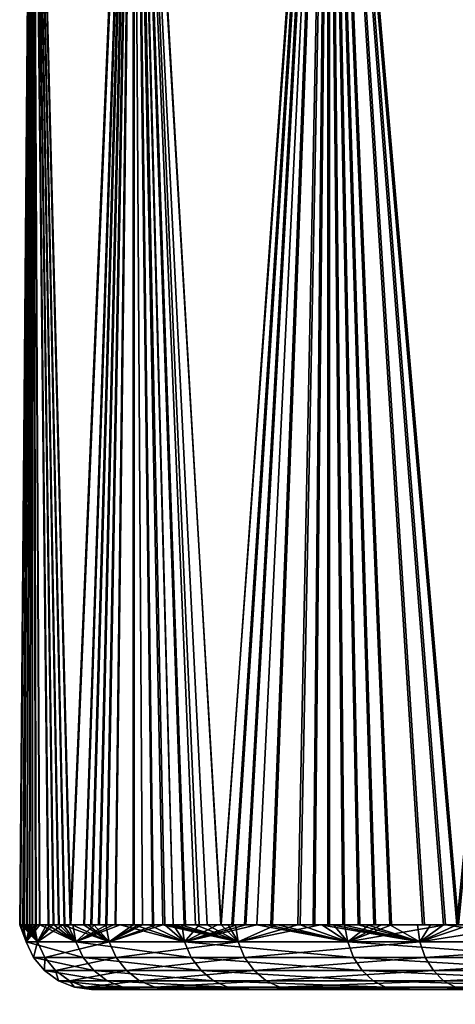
# Model space of a CAD drawing. Extents: x -0.107 to 0.107, y -0.236 to 0.018.
# Tile 161 of 186: x -0.1075 to -0.09803, y -0.03593 to -0.01453. Entities that reach past the tile are written whole.
import ezdxf

# ---------------------------------------------------------------- set-up
doc = ezdxf.new("R2010")
doc.units = 0
doc.layers.add('mesh', color=7, linetype='CONTINUOUS')

msp = doc.modelspace()

# ---------------------------------------------------------------- meshes
at = {"layer": 'mesh'}
mesh = msp.add_polyface(dxfattribs=at)
corners = [(-0.100766, -0.001701, 0.073624), (-0.099763, -0.034199, 0.074864), (-0.100104, -0.034199, 0.074456), (-0.102861, -0.034199, 0.07055), (-0.103131, -0.034199, 0.070091), (-0.100766, -0.034199, 0.073624), (-0.101087, -0.034199, 0.0732), (-0.107218, -0.001701, 0.058087), (-0.106385, -0.034199, 0.062256), (-0.106519, -0.034199, 0.061741), (-0.105015, -0.001701, 0.06628), (-0.106092, -0.034199, 0.063278), (-0.105933, -0.034199, 0.063786), (-0.105766, -0.034199, 0.064291), (-0.107226, -0.001701, 0.049603), (-0.107394, -0.034199, 0.051189), (-0.107346, -0.034199, 0.05066), (-0.107496, -0.034199, 0.053314), (-0.107484, -0.034199, 0.052782), (-0.107482, -0.034199, 0.054909), (-0.107495, -0.034199, 0.054377), (-0.106533, -0.034199, 0.045948), (-0.1064, -0.034199, 0.045433), (-0.106658, -0.034199, 0.046465), (-0.107071, -0.034199, 0.048551), (-0.106881, -0.034199, 0.047504), (-0.107153, -0.034199, 0.049076), (-0.100802, -0.001701, 0.034055), (-0.101122, -0.034199, 0.034479), (-0.100802, -0.034199, 0.034055), (-0.102891, -0.034199, 0.037133), (-0.102615, -0.034199, 0.036679), (-0.104342, -0.034199, 0.067783), (-0.104591, -0.034199, 0.067256), (-0.104163, -0.034199, 0.068154), (-0.103597, -0.034199, 0.069251), (-0.103896, -0.034199, 0.068691), (-0.102342, -0.034199, 0.071378), (-0.102584, -0.034199, 0.071003), (-0.102006, -0.034199, 0.071896), (-0.1014, -0.034199, 0.07277), (-0.10687, -0.034199, 0.060185), (-0.107061, -0.034199, 0.059139), (-0.106761, -0.034199, 0.060706), (-0.106644, -0.034199, 0.061225), (-0.105407, -0.034199, 0.065292), (-0.105605, -0.034199, 0.064743), (-0.105015, -0.034199, 0.06628), (-0.10729, -0.034199, 0.050131), (-0.107226, -0.034199, 0.049603), (-0.107432, -0.034199, 0.05172), (-0.1075, -0.034199, 0.053845), (-0.107428, -0.034199, 0.055971), (-0.107282, -0.034199, 0.057542), (-0.107341, -0.034199, 0.057031)]
mesh.append_faces([[corners[k] for k in face] for face in [(0, 1, 2, 2), (0, 3, 4, 4), (0, 5, 6, 6), (7, 8, 9, 9), (10, 11, 8, 8), (10, 12, 11, 11), (10, 13, 12, 12), (14, 15, 16, 16), (14, 17, 18, 18), (7, 19, 20, 20), (14, 21, 22, 22), (14, 23, 21, 21), (14, 24, 25, 25), (14, 26, 24, 24), (27, 28, 29, 29), (27, 30, 31, 31), (10, 32, 33, 33), (10, 34, 32, 32), (10, 35, 36, 36), (10, 4, 35, 35), (0, 37, 38, 38), (0, 39, 37, 37), (0, 6, 40, 40), (7, 41, 42, 42), (7, 43, 41, 41), (7, 9, 44, 44), (10, 45, 46, 46), (10, 47, 45, 45), (14, 48, 49, 49), (14, 16, 48, 48), (14, 50, 15, 15), (14, 51, 17, 17), (7, 20, 51, 51), (7, 52, 19, 19), (7, 53, 54, 54)]])
mesh = msp.add_polyface(dxfattribs=at)
corners = [(-0.08741, -0.001701, 0.083853), (-0.091225, -0.034199, 0.081977), (-0.094761, -0.001701, 0.079618), (-0.09796, -0.034199, 0.076818), (-0.100766, -0.001701, 0.073624), (-0.103131, -0.034199, 0.070091), (-0.105015, -0.001701, 0.06628), (-0.106385, -0.034199, 0.062256), (-0.107218, -0.001701, 0.058087), (-0.107226, -0.001701, 0.049603), (-0.1064, -0.034199, 0.045433), (-0.105037, -0.001701, 0.041406), (-0.094808, -0.001701, 0.02805), (-0.091275, -0.034199, 0.025685), (-0.087464, -0.001701, 0.023801), (-0.092243, -0.001701, 0.067072), (-0.088225, -0.034099, 0.071083), (-0.088225, -0.001701, 0.071083), (-0.095087, -0.001701, 0.062158), (-0.092243, -0.034099, 0.067072), (-0.096561, -0.001701, 0.056674), (-0.095087, -0.034099, 0.062158), (-0.096566, -0.001701, 0.050997), (-0.096561, -0.034099, 0.056674), (-0.095102, -0.001701, 0.045511), (-0.096566, -0.034099, 0.050997), (-0.092267, -0.001701, 0.040591), (-0.095102, -0.034099, 0.045511), (-0.088256, -0.001701, 0.036573), (-0.092267, -0.034099, 0.040591), (-0.083342, -0.001701, 0.033729), (-0.088256, -0.034099, 0.036573), (-0.086, -0.021443, 0.061253), (-0.086, -0.008499, 0.060939), (-0.086, -0.008558, 0.061253), (-0.086, -0.007967, 0.058091), (-0.086, -0.007803, 0.057103), (-0.086, -0.007704, 0.056249), (-0.086, -0.021443, 0.046588), (-0.086, -0.007303, 0.052806), (-0.086, -0.007165, 0.051627), (-0.086, -0.007157, 0.049887), (-0.086, -0.007145, 0.047107), (-0.086, -0.007143, 0.046588), (-0.084042, -0.006943, 0.054145), (-0.084922, -0.006943, 0.052354), (-0.085078, -0.006943, 0.051624), (-0.085461, -0.006943, 0.049819), (-0.085427, -0.006943, 0.048923), (-0.08508, -0.006943, 0.04622), (-0.085363, -0.006943, 0.047228), (-0.084348, -0.023701, 0.063268), (-0.1075, -0.034199, 0.053845), (-0.103123, -0.034199, 0.037534), (-0.100802, -0.001701, 0.034055), (-0.097999, -0.034199, 0.030858)]
mesh.append_faces([[corners[k] for k in face] for face in [(0, 1, 2, 2), (2, 3, 4, 4), (4, 5, 6, 6), (6, 7, 8, 8), (9, 10, 11, 11), (12, 13, 14, 14), (15, 16, 17, 17), (18, 19, 15, 15), (20, 21, 18, 18), (22, 23, 20, 20), (24, 25, 22, 22), (26, 27, 24, 24), (28, 29, 26, 26), (30, 31, 28, 28), (32, 33, 34, 34), (32, 35, 33, 33), (32, 36, 35, 35), (32, 37, 36, 36), (38, 39, 37, 37), (40, 39, 38, 38), (38, 41, 40, 40), (38, 42, 41, 41), (43, 42, 38, 38), (39, 44, 37, 37), (40, 45, 39, 39), (41, 46, 40, 40), (41, 47, 46, 46), (41, 48, 47, 47), (42, 48, 41, 41), (49, 42, 43, 43), (50, 48, 42, 42), (51, 32, 34, 34), (8, 52, 9, 9), (11, 53, 54, 54), (54, 55, 12, 12)]])
mesh = msp.add_polyface(dxfattribs=at)
corners = [(-0.107144, -0.034199, 0.058614), (-0.107218, -0.034199, 0.058087), (-0.107218, -0.001701, 0.058087), (-0.105951, -0.034199, 0.043902), (-0.105785, -0.034199, 0.043397), (-0.105037, -0.001701, 0.041406), (-0.107226, -0.034199, 0.049603), (-0.107153, -0.034199, 0.049076), (-0.107226, -0.001701, 0.049603), (-0.102615, -0.034199, 0.036679), (-0.102039, -0.034199, 0.035784), (-0.100802, -0.001701, 0.034055), (-0.100104, -0.034199, 0.074456), (-0.100439, -0.034199, 0.074043), (-0.100766, -0.001701, 0.073624), (-0.103896, -0.034199, 0.068691), (-0.104163, -0.034199, 0.068154), (-0.105015, -0.001701, 0.06628), (-0.102584, -0.034199, 0.071003), (-0.102861, -0.034199, 0.07055), (-0.1014, -0.034199, 0.07277), (-0.102006, -0.034199, 0.071896), (-0.100766, -0.034199, 0.073624), (-0.107061, -0.034199, 0.059139), (-0.106644, -0.034199, 0.061225), (-0.106761, -0.034199, 0.060706), (-0.105605, -0.034199, 0.064743), (-0.105766, -0.034199, 0.064291), (-0.104591, -0.034199, 0.067256), (-0.105015, -0.034199, 0.06628), (-0.107484, -0.034199, 0.052782), (-0.107432, -0.034199, 0.05172), (-0.107341, -0.034199, 0.057031), (-0.107428, -0.034199, 0.055971), (-0.107282, -0.034199, 0.057542), (-0.105624, -0.034199, 0.042944), (-0.105427, -0.034199, 0.042395), (-0.106109, -0.034199, 0.04441), (-0.1064, -0.034199, 0.045433), (-0.106774, -0.034199, 0.046984), (-0.106658, -0.034199, 0.046465), (-0.106881, -0.034199, 0.047504), (-0.100802, -0.034199, 0.034055), (-0.100475, -0.034199, 0.033635), (-0.101452, -0.034199, 0.034939), (-0.101122, -0.034199, 0.034479), (-0.103123, -0.034199, 0.037534), (-0.102891, -0.034199, 0.037133), (-0.103428, -0.034199, 0.038071), (-0.103676, -0.034199, 0.038522), (-0.103923, -0.034199, 0.038993), (-0.104161, -0.034199, 0.039468), (-0.104392, -0.034199, 0.039947), (-0.104615, -0.034199, 0.04043), (-0.10483, -0.034199, 0.040916), (-0.105034, -0.034199, 0.041407), (-0.100141, -0.034199, 0.033221)]
mesh.append_faces([[corners[k] for k in face] for face in [(0, 1, 2, 2), (3, 4, 5, 5), (6, 7, 8, 8), (9, 10, 11, 11), (12, 13, 14, 14), (15, 16, 17, 17), (18, 19, 14, 14), (20, 21, 14, 14), (13, 22, 14, 14), (23, 0, 2, 2), (24, 25, 2, 2), (26, 27, 17, 17), (28, 29, 17, 17), (30, 31, 8, 8), (32, 33, 2, 2), (2, 1, 34, 34), (5, 35, 36, 36), (5, 4, 35, 35), (5, 37, 3, 3), (5, 38, 37, 37), (8, 39, 40, 40), (41, 39, 8, 8), (11, 42, 43, 43), (11, 44, 45, 45), (11, 10, 44, 44), (11, 46, 47, 47), (5, 48, 46, 46), (5, 49, 48, 48), (50, 49, 5, 5), (5, 51, 50, 50), (5, 52, 51, 51), (53, 52, 5, 5), (5, 54, 53, 53), (5, 55, 54, 54), (36, 55, 5, 5), (43, 56, 11, 11)]])
mesh = msp.add_polyface(dxfattribs=at)
corners = [(-0.094337, -0.034199, 0.079938), (-0.094761, -0.034199, 0.079618), (-0.094761, -0.001701, 0.079618), (-0.092243, -0.001701, 0.067072), (-0.092243, -0.034099, 0.067072), (-0.088225, -0.034099, 0.071083), (-0.095087, -0.001701, 0.062158), (-0.095087, -0.034099, 0.062158), (-0.096561, -0.001701, 0.056674), (-0.096561, -0.034099, 0.056674), (-0.096566, -0.001701, 0.050997), (-0.096566, -0.034099, 0.050997), (-0.095102, -0.001701, 0.045511), (-0.095102, -0.034099, 0.045511), (-0.092267, -0.001701, 0.040591), (-0.092267, -0.034099, 0.040591), (-0.088256, -0.001701, 0.036573), (-0.088256, -0.034099, 0.036573), (-0.086449, -0.023701, 0.04731), (-0.094871, -0.023701, 0.045606), (-0.092069, -0.023701, 0.040743), (-0.08777, -0.023701, 0.050499), (-0.096319, -0.023701, 0.051029), (-0.08822, -0.023701, 0.05392), (-0.096314, -0.023701, 0.056642), (-0.08777, -0.023701, 0.057342), (-0.094856, -0.023701, 0.062062), (-0.086449, -0.023701, 0.06053), (-0.092045, -0.023701, 0.06692), (-0.084348, -0.023701, 0.063268), (-0.088073, -0.023701, 0.070885), (-0.092137, -0.034199, 0.081431), (-0.092587, -0.034199, 0.081146), (-0.098701, -0.034199, 0.076054), (-0.099415, -0.034199, 0.075267), (-0.100766, -0.001701, 0.073624), (-0.097195, -0.034199, 0.077557), (-0.097665, -0.034199, 0.077104), (-0.095595, -0.034199, 0.078957), (-0.096004, -0.034199, 0.078617), (-0.095559, -0.034199, 0.028649), (-0.095227, -0.034199, 0.028377), (-0.094808, -0.001701, 0.02805), (-0.097238, -0.034199, 0.030116), (-0.096451, -0.034199, 0.029401), (-0.100802, -0.001701, 0.034055), (-0.098288, -0.034199, 0.031151), (-0.097999, -0.034199, 0.030858), (-0.098741, -0.034199, 0.031621), (-0.099454, -0.034199, 0.032409), (-0.099801, -0.034199, 0.032812), (-0.100141, -0.034199, 0.033221), (-0.087464, -0.001701, 0.023801), (-0.090346, -0.034199, 0.025167), (-0.089875, -0.034199, 0.02492), (-0.091275, -0.034199, 0.025685), (-0.092562, -0.034199, 0.026474), (-0.092187, -0.034199, 0.026232), (-0.09308, -0.034199, 0.02681), (-0.093954, -0.034199, 0.027416), (-0.094384, -0.034199, 0.027729), (-0.094808, -0.034199, 0.02805)]
mesh.append_faces([[corners[k] for k in face] for face in [(0, 1, 2, 2), (3, 4, 5, 5), (6, 7, 4, 4), (8, 9, 7, 7), (10, 11, 9, 9), (12, 13, 11, 11), (14, 15, 13, 13), (16, 17, 15, 15), (18, 19, 20, 20), (21, 19, 18, 18), (21, 22, 19, 19), (23, 22, 21, 21), (23, 24, 22, 22), (25, 24, 23, 23), (25, 26, 24, 24), (27, 26, 25, 25), (27, 28, 26, 26), (29, 30, 28, 28), (31, 32, 2, 2), (33, 34, 35, 35), (36, 37, 2, 2), (38, 39, 2, 2), (40, 41, 42, 42), (43, 44, 42, 42), (45, 46, 47, 47), (45, 48, 46, 46), (49, 48, 45, 45), (45, 50, 49, 49), (45, 51, 50, 50), (52, 53, 54, 54), (52, 55, 53, 53), (42, 56, 57, 57), (42, 58, 56, 56), (59, 58, 42, 42), (42, 60, 59, 59), (41, 61, 42, 42)]])
mesh = msp.add_polyface(dxfattribs=at)
corners = [(-0.094761, -0.001701, 0.079618), (-0.091225, -0.034199, 0.081977), (-0.091683, -0.034199, 0.081707), (-0.087464, -0.001701, 0.023801), (-0.089401, -0.034199, 0.024681), (-0.08844, -0.034199, 0.024225), (-0.089875, -0.034199, 0.02492), (-0.094808, -0.001701, 0.02805), (-0.092187, -0.034199, 0.026232), (-0.091275, -0.034199, 0.025685), (-0.094808, -0.034199, 0.02805), (-0.094384, -0.034199, 0.027729), (-0.092069, -0.023701, 0.040743), (-0.092069, -0.034099, 0.040743), (-0.088104, -0.023701, 0.036771), (-0.094871, -0.023701, 0.045606), (-0.094871, -0.034099, 0.045606), (-0.096319, -0.023701, 0.051029), (-0.096319, -0.034099, 0.051029), (-0.096314, -0.034099, 0.056642), (-0.096314, -0.023701, 0.056642), (-0.094856, -0.034099, 0.062062), (-0.094856, -0.023701, 0.062062), (-0.092045, -0.034099, 0.06692), (-0.092045, -0.023701, 0.06692), (-0.088073, -0.034099, 0.070885), (-0.088073, -0.023701, 0.070885), (-0.093877, -0.034199, 0.080268), (-0.094337, -0.034199, 0.079938), (-0.093032, -0.034199, 0.080855), (-0.092587, -0.034199, 0.081146), (-0.092137, -0.034199, 0.081431), (-0.08741, -0.001701, 0.083853), (-0.090295, -0.034199, 0.082492), (-0.089823, -0.034199, 0.082739), (-0.089348, -0.034199, 0.082977), (-0.100766, -0.001701, 0.073624), (-0.099415, -0.034199, 0.075267), (-0.099763, -0.034199, 0.074864), (-0.098247, -0.034199, 0.076523), (-0.098701, -0.034199, 0.076054), (-0.09796, -0.034199, 0.076818), (-0.097665, -0.034199, 0.077104), (-0.096407, -0.034199, 0.07827), (-0.097195, -0.034199, 0.077557), (-0.096004, -0.034199, 0.078617), (-0.095181, -0.034199, 0.079291), (-0.095595, -0.034199, 0.078957), (-0.094761, -0.034199, 0.079618), (-0.096048, -0.034199, 0.029053), (-0.095559, -0.034199, 0.028649), (-0.096451, -0.034199, 0.029401), (-0.097707, -0.034199, 0.030569), (-0.097238, -0.034199, 0.030116), (-0.097999, -0.034199, 0.030858)]
mesh.append_faces([[corners[k] for k in face] for face in [(0, 1, 2, 2), (3, 4, 5, 5), (3, 6, 4, 4), (7, 8, 9, 9), (7, 10, 11, 11), (12, 13, 14, 14), (15, 16, 12, 12), (17, 18, 15, 15), (17, 19, 18, 18), (20, 19, 17, 17), (20, 21, 19, 19), (22, 21, 20, 20), (22, 23, 21, 21), (24, 23, 22, 22), (24, 25, 23, 23), (26, 25, 24, 24), (0, 27, 28, 28), (0, 29, 27, 27), (0, 30, 29, 29), (0, 2, 31, 31), (32, 33, 1, 1), (32, 34, 33, 33), (32, 35, 34, 34), (36, 37, 38, 38), (36, 39, 40, 40), (36, 41, 39, 39), (0, 42, 41, 41), (0, 43, 44, 44), (0, 45, 43, 43), (0, 46, 47, 47), (0, 48, 46, 46), (7, 49, 50, 50), (7, 51, 49, 49), (7, 52, 53, 53), (7, 54, 52, 52)]])
mesh = msp.add_polyface(dxfattribs=at)
corners = [(-0.094761, -0.034199, 0.079618), (-0.094541, -0.034199, 0.079781), (-0.094868, -0.034199, 0.079532), (-0.094337, -0.034199, 0.079938), (-0.094808, -0.034199, 0.02805), (-0.094588, -0.034199, 0.027886), (-0.094384, -0.034199, 0.027729), (-0.094915, -0.034199, 0.028136), (-0.096048, -0.034199, 0.029053), (-0.09619, -0.034199, 0.029178), (-0.095876, -0.034199, 0.028912), (-0.098685, -0.034907, 0.031906), (-0.09379, -0.034907, 0.027587), (-0.093883, -0.034567, 0.027456), (-0.093473, -0.035416, 0.028029), (-0.09365, -0.035195, 0.027781), (-0.098286, -0.035416, 0.032275), (-0.098509, -0.035195, 0.032069), (-0.095785, -0.034567, 0.078704), (-0.090274, -0.034907, 0.082237), (-0.095682, -0.034907, 0.07858), (-0.090161, -0.035195, 0.082026), (-0.095529, -0.035195, 0.078396), (-0.096561, -0.034099, 0.056674), (-0.094856, -0.034099, 0.062062), (-0.095087, -0.034099, 0.062158), (-0.096314, -0.034099, 0.056642), (-0.096566, -0.034099, 0.050997), (-0.096319, -0.034099, 0.051029), (-0.095102, -0.034099, 0.045511), (-0.094871, -0.034099, 0.045606), (-0.092267, -0.034099, 0.040591), (-0.094871, -0.023701, 0.045606), (-0.096004, -0.034199, 0.078617), (-0.095831, -0.034199, 0.078758), (-0.096407, -0.034199, 0.07827), (-0.095595, -0.034199, 0.078957), (-0.095181, -0.034199, 0.079291), (-0.093877, -0.034199, 0.080268), (-0.095227, -0.034199, 0.028377), (-0.095559, -0.034199, 0.028649), (-0.096451, -0.034199, 0.029401)]
mesh.append_faces([[corners[k] for k in face] for face in [(0, 1, 2, 2), (3, 1, 0, 0), (4, 5, 6, 6), (4, 7, 5, 5), (8, 9, 10, 10), (11, 12, 13, 13), (14, 15, 16, 16), (15, 12, 17, 17), (10, 9, 13, 13), (13, 5, 7, 7), (2, 1, 18, 18), (19, 20, 18, 18), (21, 22, 20, 20), (23, 24, 25, 25), (23, 26, 24, 24), (27, 28, 26, 26), (29, 28, 27, 27), (29, 30, 28, 28), (31, 30, 29, 29), (32, 28, 30, 30), (33, 34, 35, 35), (36, 34, 33, 33), (0, 2, 37, 37), (3, 38, 1, 1), (39, 7, 4, 4), (8, 10, 40, 40), (41, 9, 8, 8), (13, 40, 10, 10), (13, 39, 40, 40), (7, 39, 13, 13), (13, 9, 41, 41), (35, 34, 18, 18), (18, 1, 38, 38), (18, 37, 2, 2), (18, 36, 37, 37), (34, 36, 18, 18)]])
mesh = msp.add_polyface(dxfattribs=at)
corners = [(-0.107198, -0.034907, 0.055887), (-0.105891, -0.035195, 0.062263), (-0.106959, -0.035195, 0.055872), (-0.107359, -0.034567, 0.055898), (-0.106122, -0.034907, 0.062326), (-0.107115, -0.034567, 0.049341), (-0.106837, -0.034199, 0.047303), (-0.106917, -0.034199, 0.047707), (-0.106956, -0.034907, 0.049363), (-0.105557, -0.034567, 0.042968), (-0.106719, -0.035195, 0.049397), (-0.105406, -0.034907, 0.043022), (-0.107486, -0.034199, 0.054669), (-0.107472, -0.034199, 0.05508), (-0.107494, -0.034199, 0.054257), (-0.107474, -0.034199, 0.052611), (-0.107495, -0.034199, 0.053434), (-0.106656, -0.035416, 0.055852), (-0.106418, -0.035416, 0.049438), (-0.107372, -0.034199, 0.050967), (-0.107405, -0.034199, 0.051378), (-0.107333, -0.034199, 0.050558), (-0.107186, -0.034199, 0.049331), (-0.10724, -0.034199, 0.04974), (-0.107233, -0.034199, 0.057951), (-0.107178, -0.034199, 0.058359), (-0.107118, -0.034199, 0.058766), (-0.106774, -0.034199, 0.046984), (-0.106567, -0.034199, 0.046098), (-0.107432, -0.034199, 0.05172), (-0.1075, -0.034199, 0.053845), (-0.10729, -0.034199, 0.050131), (-0.106277, -0.034567, 0.062369), (-0.106906, -0.034199, 0.059983), (-0.106761, -0.034199, 0.060706), (-0.107061, -0.034199, 0.059139), (-0.107282, -0.034199, 0.057542), (-0.107428, -0.034199, 0.055971)]
mesh.append_faces([[corners[k] for k in face] for face in [(0, 1, 2, 2), (3, 4, 0, 0), (5, 6, 7, 7), (8, 9, 5, 5), (10, 11, 8, 8), (3, 12, 13, 13), (3, 14, 12, 12), (3, 15, 16, 16), (3, 5, 15, 15), (0, 5, 3, 3), (0, 8, 5, 5), (2, 8, 0, 0), (2, 10, 8, 8), (17, 10, 2, 2), (17, 18, 10, 10), (5, 19, 20, 20), (5, 21, 19, 19), (5, 22, 23, 23), (7, 22, 5, 5), (3, 24, 25, 25), (25, 26, 3, 3), (5, 27, 6, 6), (5, 28, 27, 27), (5, 20, 29, 29), (15, 5, 29, 29), (3, 30, 14, 14), (16, 30, 3, 3), (31, 21, 5, 5), (5, 23, 31, 31), (32, 33, 34, 34), (32, 35, 33, 33), (3, 35, 32, 32), (3, 26, 35, 35), (3, 36, 24, 24), (13, 37, 3, 3)]])
mesh = msp.add_polyface(dxfattribs=at)
corners = [(-0.107153, -0.034199, 0.049076), (-0.107186, -0.034199, 0.049331), (-0.106917, -0.034199, 0.047707), (-0.107226, -0.034199, 0.049603), (-0.10724, -0.034199, 0.04974), (-0.107484, -0.034199, 0.052782), (-0.107495, -0.034199, 0.053434), (-0.107474, -0.034199, 0.052611), (-0.107496, -0.034199, 0.053314), (-0.107071, -0.034199, 0.048551), (-0.106881, -0.034199, 0.047504), (-0.106837, -0.034199, 0.047303), (-0.106567, -0.034199, 0.046098), (-0.106533, -0.034199, 0.045948), (-0.106658, -0.034199, 0.046465), (-0.107346, -0.034199, 0.05066), (-0.107372, -0.034199, 0.050967), (-0.107333, -0.034199, 0.050558), (-0.107394, -0.034199, 0.051189), (-0.107405, -0.034199, 0.051378), (-0.107495, -0.034199, 0.054377), (-0.107486, -0.034199, 0.054669), (-0.107494, -0.034199, 0.054257), (-0.107482, -0.034199, 0.054909), (-0.107472, -0.034199, 0.05508), (-0.107218, -0.034199, 0.058087), (-0.107178, -0.034199, 0.058359), (-0.107233, -0.034199, 0.057951), (-0.107144, -0.034199, 0.058614), (-0.107118, -0.034199, 0.058766), (-0.106519, -0.034199, 0.061741), (-0.106452, -0.034199, 0.06199), (-0.106553, -0.034199, 0.061591), (-0.10729, -0.034199, 0.050131), (-0.107432, -0.034199, 0.05172), (-0.1075, -0.034199, 0.053845), (-0.106906, -0.034199, 0.059983), (-0.107061, -0.034199, 0.059139), (-0.10687, -0.034199, 0.060185), (-0.106774, -0.034199, 0.046984), (-0.107428, -0.034199, 0.055971), (-0.107341, -0.034199, 0.057031), (-0.107282, -0.034199, 0.057542), (-0.106761, -0.034199, 0.060706), (-0.106644, -0.034199, 0.061225), (-0.107359, -0.034567, 0.055898)]
mesh.append_faces([[corners[k] for k in face] for face in [(0, 1, 2, 2), (3, 1, 0, 0), (3, 4, 1, 1), (5, 6, 7, 7), (8, 6, 5, 5), (2, 9, 0, 0), (2, 10, 9, 9), (11, 10, 2, 2), (12, 13, 14, 14), (15, 16, 17, 17), (18, 16, 15, 15), (18, 19, 16, 16), (20, 21, 22, 22), (23, 21, 20, 20), (23, 24, 21, 21), (25, 26, 27, 27), (28, 26, 25, 25), (28, 29, 26, 26), (30, 31, 32, 32), (33, 4, 3, 3), (5, 7, 34, 34), (8, 35, 6, 6), (36, 37, 38, 38), (11, 39, 10, 10), (12, 14, 39, 39), (15, 17, 33, 33), (34, 19, 18, 18), (20, 22, 35, 35), (40, 24, 23, 23), (41, 42, 40, 40), (25, 27, 42, 42), (37, 29, 28, 28), (43, 36, 38, 38), (30, 32, 44, 44), (45, 40, 42, 42)]])
mesh = msp.add_polyface(dxfattribs=at)
corners = [(-0.105933, -0.034199, 0.063786), (-0.105872, -0.034199, 0.063964), (-0.106346, -0.034199, 0.062388), (-0.10589, -0.034199, 0.043724), (-0.105951, -0.034199, 0.043902), (-0.106015, -0.034199, 0.044116), (-0.105785, -0.034199, 0.043397), (-0.106361, -0.034199, 0.045301), (-0.106533, -0.034199, 0.045948), (-0.106567, -0.034199, 0.046098), (-0.1064, -0.034199, 0.045433), (-0.105766, -0.034199, 0.064291), (-0.106385, -0.034199, 0.062256), (-0.106452, -0.034199, 0.06199), (-0.106519, -0.034199, 0.061741), (-0.106092, -0.034199, 0.063278), (-0.106959, -0.035195, 0.055872), (-0.105598, -0.035416, 0.062183), (-0.106656, -0.035416, 0.055852), (-0.105891, -0.035195, 0.062263), (-0.107198, -0.034907, 0.055887), (-0.106122, -0.034907, 0.062326), (-0.107359, -0.034567, 0.055898), (-0.106277, -0.034567, 0.062369), (-0.105557, -0.034567, 0.042968), (-0.107115, -0.034567, 0.049341), (-0.106956, -0.034907, 0.049363), (-0.105406, -0.034907, 0.043022), (-0.106719, -0.035195, 0.049397), (-0.10518, -0.035195, 0.043102), (-0.106418, -0.035416, 0.049438), (-0.106553, -0.034199, 0.061591), (-0.105464, -0.034199, 0.06513), (-0.105318, -0.034199, 0.065515), (-0.106109, -0.034199, 0.04441), (-0.105624, -0.034199, 0.042944), (-0.105605, -0.034199, 0.064743), (-0.106644, -0.034199, 0.061225), (-0.106761, -0.034199, 0.060706)]
mesh.append_faces([[corners[k] for k in face] for face in [(0, 1, 2, 2), (3, 4, 5, 5), (3, 6, 4, 4), (7, 8, 9, 9), (7, 10, 8, 8), (11, 1, 0, 0), (12, 13, 14, 14), (12, 2, 13, 13), (15, 2, 12, 12), (15, 0, 2, 2), (16, 17, 18, 18), (16, 19, 17, 17), (20, 21, 19, 19), (22, 23, 21, 21), (24, 7, 9, 9), (25, 24, 9, 9), (26, 27, 24, 24), (28, 29, 27, 27), (30, 29, 28, 28), (24, 3, 5, 5), (23, 31, 13, 13), (23, 32, 33, 33), (23, 2, 1, 1), (13, 2, 23, 23), (5, 4, 34, 34), (35, 6, 3, 3), (34, 10, 7, 7), (11, 36, 1, 1), (24, 34, 7, 7), (5, 34, 24, 24), (24, 35, 3, 3), (23, 37, 31, 31), (38, 37, 23, 23), (36, 32, 23, 23), (23, 1, 36, 36)]])
mesh = msp.add_polyface(dxfattribs=at)
corners = [(-0.105407, -0.034199, 0.065292), (-0.105318, -0.034199, 0.065515), (-0.105464, -0.034199, 0.06513), (-0.105891, -0.035195, 0.062263), (-0.103287, -0.035416, 0.068171), (-0.105598, -0.035416, 0.062183), (-0.103558, -0.035195, 0.068309), (-0.106122, -0.034907, 0.062326), (-0.103772, -0.034907, 0.068417), (-0.106277, -0.034567, 0.062369), (-0.103915, -0.034567, 0.06849), (-0.105406, -0.034907, 0.043022), (-0.102748, -0.034567, 0.037039), (-0.105557, -0.034567, 0.042968), (-0.10518, -0.035195, 0.043102), (-0.102611, -0.034907, 0.037122), (-0.104894, -0.035416, 0.043204), (-0.102405, -0.035195, 0.037246), (-0.106418, -0.035416, 0.049438), (-0.105034, -0.034199, 0.041407), (-0.105427, -0.034199, 0.042395), (-0.105624, -0.034199, 0.042944), (-0.104915, -0.034199, 0.041122), (-0.10483, -0.034199, 0.040916), (-0.104541, -0.034199, 0.040275), (-0.104615, -0.034199, 0.04043), (-0.104392, -0.034199, 0.039947), (-0.105605, -0.034199, 0.064743), (-0.105015, -0.034199, 0.06628), (-0.104279, -0.034199, 0.039716), (-0.104161, -0.034199, 0.039468), (-0.104005, -0.034199, 0.039162), (-0.103923, -0.034199, 0.038993), (-0.104591, -0.034199, 0.067256), (-0.104687, -0.034199, 0.067035), (-0.104342, -0.034199, 0.067783), (-0.103896, -0.034199, 0.068691), (-0.103979, -0.034199, 0.068522), (-0.104163, -0.034199, 0.068154)]
mesh.append_faces([[corners[k] for k in face] for face in [(0, 1, 2, 2), (3, 4, 5, 5), (3, 6, 4, 4), (7, 6, 3, 3), (7, 8, 6, 6), (9, 8, 7, 7), (9, 10, 8, 8), (11, 12, 13, 13), (14, 15, 11, 11), (16, 17, 14, 14), (18, 16, 14, 14), (9, 1, 10, 10), (19, 20, 21, 21), (22, 23, 19, 19), (24, 25, 23, 23), (24, 26, 25, 25), (0, 2, 27, 27), (28, 1, 0, 0), (26, 29, 30, 30), (30, 31, 32, 32), (33, 34, 28, 28), (33, 35, 34, 34), (36, 37, 38, 38), (13, 22, 19, 19), (13, 23, 22, 22), (24, 23, 13, 13), (13, 26, 24, 24), (13, 12, 26, 26), (12, 29, 26, 26), (12, 30, 29, 29), (19, 21, 13, 13), (10, 38, 37, 37), (10, 35, 38, 38), (34, 35, 10, 10), (10, 28, 34, 34), (10, 1, 28, 28)]])
mesh = msp.add_polyface(dxfattribs=at)
corners = [(-0.102809, -0.034199, 0.037002), (-0.102891, -0.034199, 0.037133), (-0.102967, -0.034199, 0.037267), (-0.102615, -0.034199, 0.036679), (-0.101922, -0.034199, 0.035615), (-0.102039, -0.034199, 0.035784), (-0.102861, -0.034199, 0.07055), (-0.103197, -0.034199, 0.069971), (-0.103131, -0.034199, 0.070091), (-0.102779, -0.034199, 0.07068), (-0.102006, -0.034199, 0.071896), (-0.101889, -0.034199, 0.072065), (-0.102118, -0.034199, 0.071723), (-0.103558, -0.035195, 0.068309), (-0.099819, -0.035416, 0.073572), (-0.103287, -0.035416, 0.068171), (-0.103772, -0.034907, 0.068417), (-0.100057, -0.035195, 0.073761), (-0.103915, -0.034567, 0.06849), (-0.100244, -0.034907, 0.07391), (-0.105406, -0.034907, 0.043022), (-0.102611, -0.034907, 0.037122), (-0.102748, -0.034567, 0.037039), (-0.10518, -0.035195, 0.043102), (-0.102405, -0.035195, 0.037246), (-0.104894, -0.035416, 0.043204), (-0.102145, -0.035416, 0.037403), (-0.103123, -0.034199, 0.037534), (-0.101452, -0.034199, 0.034939), (-0.103923, -0.034199, 0.038993), (-0.104005, -0.034199, 0.039162), (-0.103676, -0.034199, 0.038522), (-0.103896, -0.034199, 0.068691), (-0.103597, -0.034199, 0.069251), (-0.103979, -0.034199, 0.068522), (-0.102584, -0.034199, 0.071003), (-0.102342, -0.034199, 0.071378), (-0.1014, -0.034199, 0.07277), (-0.100965, -0.034199, 0.034275), (-0.104161, -0.034199, 0.039468), (-0.103428, -0.034199, 0.038071)]
mesh.append_faces([[corners[k] for k in face] for face in [(0, 1, 2, 2), (0, 3, 1, 1), (4, 3, 0, 0), (4, 5, 3, 3), (6, 7, 8, 8), (6, 9, 7, 7), (10, 11, 12, 12), (13, 14, 15, 15), (16, 17, 13, 13), (18, 19, 16, 16), (20, 21, 22, 22), (23, 24, 21, 21), (25, 26, 24, 24), (22, 0, 2, 2), (4, 0, 22, 22), (18, 7, 9, 9), (2, 1, 27, 27), (28, 5, 4, 4), (29, 30, 31, 31), (32, 33, 34, 34), (8, 7, 33, 33), (35, 9, 6, 6), (10, 12, 36, 36), (37, 11, 10, 10), (22, 28, 4, 4), (38, 28, 22, 22), (22, 2, 27, 27), (30, 39, 22, 22), (22, 31, 30, 30), (22, 40, 31, 31), (27, 40, 22, 22), (18, 35, 36, 36), (9, 35, 18, 18), (18, 33, 7, 7), (34, 33, 18, 18)]])
mesh = msp.add_polyface(dxfattribs=at)
corners = [(-0.100802, -0.034199, 0.034055), (-0.100965, -0.034199, 0.034275), (-0.100716, -0.034199, 0.033948), (-0.101122, -0.034199, 0.034479), (-0.100766, -0.034199, 0.073624), (-0.10093, -0.034199, 0.073404), (-0.101087, -0.034199, 0.0732), (-0.10068, -0.034199, 0.073731), (-0.099763, -0.034199, 0.074864), (-0.099905, -0.034199, 0.074692), (-0.100104, -0.034199, 0.074456), (-0.099638, -0.034199, 0.075006), (-0.103558, -0.035195, 0.068309), (-0.100057, -0.035195, 0.073761), (-0.099819, -0.035416, 0.073572), (-0.103772, -0.034907, 0.068417), (-0.100244, -0.034907, 0.07391), (-0.103915, -0.034567, 0.06849), (-0.10037, -0.034567, 0.07401), (-0.098803, -0.034567, 0.031797), (-0.098509, -0.035195, 0.032069), (-0.102405, -0.035195, 0.037246), (-0.102145, -0.035416, 0.037403), (-0.098685, -0.034907, 0.031906), (-0.102611, -0.034907, 0.037122), (-0.102748, -0.034567, 0.037039), (-0.102118, -0.034199, 0.071723), (-0.101889, -0.034199, 0.072065), (-0.099801, -0.034199, 0.032812), (-0.099942, -0.034199, 0.032985), (-0.099454, -0.034199, 0.032409), (-0.100141, -0.034199, 0.033221), (-0.100475, -0.034199, 0.033635), (-0.101452, -0.034199, 0.034939), (-0.1014, -0.034199, 0.07277), (-0.100439, -0.034199, 0.074043), (-0.099415, -0.034199, 0.075267), (-0.102342, -0.034199, 0.071378)]
mesh.append_faces([[corners[k] for k in face] for face in [(0, 1, 2, 2), (3, 1, 0, 0), (4, 5, 6, 6), (4, 7, 5, 5), (8, 9, 10, 10), (8, 11, 9, 9), (12, 13, 14, 14), (15, 16, 13, 13), (17, 18, 16, 16), (19, 2, 1, 1), (20, 21, 22, 22), (23, 24, 21, 21), (19, 24, 23, 23), (19, 25, 24, 24), (1, 25, 19, 19), (18, 5, 7, 7), (18, 26, 27, 27), (18, 9, 11, 11), (28, 29, 30, 30), (31, 29, 28, 28), (0, 2, 32, 32), (3, 33, 1, 1), (6, 5, 34, 34), (35, 7, 4, 4), (10, 9, 35, 35), (36, 11, 8, 8), (19, 32, 2, 2), (19, 31, 32, 32), (19, 30, 29, 29), (18, 34, 5, 5), (27, 34, 18, 18), (18, 37, 26, 26), (17, 37, 18, 18), (18, 11, 36, 36), (18, 35, 9, 9), (7, 35, 18, 18)]])
mesh = msp.add_polyface(dxfattribs=at)
corners = [(-0.097195, -0.034199, 0.077557), (-0.097068, -0.034199, 0.077671), (-0.097368, -0.034199, 0.07739), (-0.098741, -0.034199, 0.031621), (-0.098855, -0.034199, 0.031749), (-0.098574, -0.034199, 0.031448), (-0.098685, -0.034907, 0.031906), (-0.093883, -0.034567, 0.027456), (-0.098803, -0.034567, 0.031797), (-0.098509, -0.035195, 0.032069), (-0.09379, -0.034907, 0.027587), (-0.09365, -0.035195, 0.027781), (-0.098286, -0.035416, 0.032275), (-0.102145, -0.035416, 0.037403), (-0.102405, -0.035195, 0.037246), (-0.095785, -0.034567, 0.078704), (-0.095682, -0.034907, 0.07858), (-0.10037, -0.034567, 0.07401), (-0.100244, -0.034907, 0.07391), (-0.095529, -0.035195, 0.078396), (-0.100057, -0.035195, 0.073761), (-0.095334, -0.035416, 0.078163), (-0.099819, -0.035416, 0.073572), (-0.096566, -0.034099, 0.050997), (-0.096314, -0.034099, 0.056642), (-0.096561, -0.034099, 0.056674), (-0.097665, -0.034199, 0.077104), (-0.098247, -0.034199, 0.076523), (-0.09796, -0.034199, 0.076818), (-0.096407, -0.034199, 0.07827), (-0.098288, -0.034199, 0.031151), (-0.099454, -0.034199, 0.032409), (-0.097238, -0.034199, 0.030116), (-0.097707, -0.034199, 0.030569), (-0.096451, -0.034199, 0.029401), (-0.098701, -0.034199, 0.076054), (-0.099415, -0.034199, 0.075267), (-0.097999, -0.034199, 0.030858), (-0.099942, -0.034199, 0.032985), (-0.100141, -0.034199, 0.033221)]
mesh.append_faces([[corners[k] for k in face] for face in [(0, 1, 2, 2), (3, 4, 5, 5), (6, 7, 8, 8), (9, 10, 6, 6), (11, 9, 12, 12), (9, 13, 12, 12), (6, 14, 9, 9), (5, 4, 8, 8), (15, 2, 1, 1), (16, 17, 15, 15), (16, 18, 17, 17), (19, 18, 16, 16), (19, 20, 18, 18), (21, 20, 19, 19), (21, 22, 20, 20), (23, 24, 25, 25), (26, 27, 28, 28), (0, 2, 26, 26), (29, 1, 0, 0), (3, 5, 30, 30), (31, 4, 3, 3), (32, 33, 34, 34), (35, 27, 36, 36), (30, 8, 37, 37), (30, 5, 8, 8), (8, 33, 37, 37), (8, 34, 33, 33), (7, 34, 8, 8), (38, 39, 8, 8), (8, 4, 31, 31), (15, 1, 29, 29), (26, 2, 15, 15), (27, 17, 36, 36), (15, 27, 26, 26), (15, 17, 27, 27)]])
mesh = msp.add_polyface(dxfattribs=at)
corners = [(-0.106308, -0.035554, 0.05583), (-0.104902, -0.035601, 0.061993), (-0.105936, -0.035601, 0.055806), (-0.105261, -0.035554, 0.062091), (-0.106656, -0.035416, 0.055852), (-0.105598, -0.035416, 0.062183), (-0.102644, -0.035601, 0.067845), (-0.102976, -0.035554, 0.068013), (-0.103287, -0.035416, 0.068171), (-0.099254, -0.035601, 0.073122), (-0.099546, -0.035554, 0.073354), (-0.099819, -0.035416, 0.073572), (-0.09803, -0.035554, 0.032512), (-0.101528, -0.035601, 0.037777), (-0.097756, -0.035601, 0.032765), (-0.101847, -0.035554, 0.037584), (-0.098286, -0.035416, 0.032275), (-0.102145, -0.035416, 0.037403), (-0.104565, -0.035554, 0.04332), (-0.104894, -0.035416, 0.043204), (-0.104214, -0.035601, 0.043445), (-0.106072, -0.035554, 0.049487), (-0.106418, -0.035416, 0.049438), (-0.105703, -0.035601, 0.049538), (-0.096314, -0.035601, 0.056642), (-0.096319, -0.035601, 0.051029), (-0.094871, -0.035601, 0.045606), (-0.094856, -0.035601, 0.062062)]
mesh.append_faces([[corners[k] for k in face] for face in [(0, 1, 2, 2), (0, 3, 1, 1), (4, 3, 0, 0), (4, 5, 3, 3), (3, 6, 1, 1), (3, 7, 6, 6), (5, 7, 3, 3), (5, 8, 7, 7), (7, 9, 6, 6), (7, 10, 9, 9), (8, 10, 7, 7), (8, 11, 10, 10), (12, 13, 14, 14), (12, 15, 13, 13), (16, 15, 12, 12), (16, 17, 15, 15), (18, 17, 19, 19), (18, 15, 17, 17), (20, 15, 18, 18), (20, 13, 15, 15), (21, 19, 22, 22), (21, 18, 19, 19), (23, 18, 21, 21), (23, 20, 18, 18), (0, 22, 4, 4), (0, 21, 22, 22), (2, 21, 0, 0), (2, 23, 21, 21), (24, 2, 1, 1), (25, 2, 24, 24), (25, 23, 2, 2), (26, 20, 23, 23), (13, 20, 26, 26), (27, 6, 9, 9), (1, 6, 27, 27)]])
mesh = msp.add_polyface(dxfattribs=at)
corners = [(-0.094856, -0.035601, 0.062062), (-0.095915, -0.044701, 0.058798), (-0.096314, -0.035601, 0.056642), (-0.096497, -0.044701, 0.053441), (-0.096319, -0.035601, 0.051029), (-0.096151, -0.044701, 0.056624), (-0.096153, -0.044701, 0.051053), (-0.095728, -0.044701, 0.048106), (-0.095708, -0.044952, 0.048112), (-0.096476, -0.044952, 0.053441), (-0.095894, -0.044952, 0.058794), (-0.094709, -0.044701, 0.062006), (-0.095919, -0.045884, 0.053451), (-0.095607, -0.045623, 0.058725), (-0.095352, -0.045884, 0.058665), (-0.09618, -0.045623, 0.053446), (-0.095171, -0.045884, 0.04826), (-0.095423, -0.045623, 0.048191), (-0.095791, -0.045306, 0.058769), (-0.096369, -0.045306, 0.053443), (-0.095605, -0.045306, 0.04814), (-0.09327, -0.035554, 0.028312), (-0.09803, -0.035554, 0.032512), (-0.097756, -0.035601, 0.032765), (-0.093473, -0.035416, 0.028029), (-0.098286, -0.035416, 0.032275), (-0.09511, -0.035554, 0.077895), (-0.099819, -0.035416, 0.073572), (-0.095334, -0.035416, 0.078163), (-0.099546, -0.035554, 0.073354), (-0.094871, -0.035601, 0.077609), (-0.099254, -0.035601, 0.073122), (-0.092069, -0.035601, 0.040743), (-0.101528, -0.035601, 0.037777), (-0.094871, -0.035601, 0.045606), (-0.104902, -0.035601, 0.061993), (-0.105703, -0.035601, 0.049538)]
mesh.append_faces([[corners[k] for k in face] for face in [(0, 1, 2, 2), (2, 3, 4, 4), (2, 5, 3, 3), (1, 5, 2, 2), (4, 6, 7, 7), (3, 6, 4, 4), (6, 8, 7, 7), (6, 9, 8, 8), (3, 9, 6, 6), (5, 9, 3, 3), (5, 10, 9, 9), (1, 10, 5, 5), (11, 10, 1, 1), (12, 13, 14, 14), (12, 15, 13, 13), (16, 15, 12, 12), (16, 17, 15, 15), (15, 18, 13, 13), (15, 19, 18, 18), (17, 19, 15, 15), (17, 20, 19, 19), (19, 10, 18, 18), (19, 9, 10, 10), (20, 9, 19, 19), (20, 8, 9, 9), (21, 22, 23, 23), (21, 24, 22, 22), (24, 25, 22, 22), (26, 27, 28, 28), (26, 29, 27, 27), (30, 29, 26, 26), (30, 31, 29, 29), (32, 33, 34, 34), (32, 23, 33, 33), (2, 35, 0, 0), (34, 36, 4, 4)]])
mesh = msp.add_polyface(dxfattribs=at)
corners = [(-0.092069, -0.035601, 0.040743), (-0.094871, -0.035601, 0.045606), (-0.093657, -0.044701, 0.043131), (-0.092045, -0.035601, 0.06692), (-0.094019, -0.044701, 0.063843), (-0.094856, -0.035601, 0.062062), (-0.091924, -0.044701, 0.066835), (-0.094709, -0.044701, 0.062006), (-0.095915, -0.044701, 0.058798), (-0.094871, -0.044701, 0.045606), (-0.095728, -0.044701, 0.048106), (-0.096319, -0.035601, 0.051029), (-0.095708, -0.044952, 0.048112), (-0.093638, -0.044952, 0.043142), (-0.094, -0.044952, 0.063833), (-0.095894, -0.044952, 0.058794), (-0.091934, -0.044701, 0.040845), (-0.095602, -0.046073, 0.053456), (-0.095919, -0.045884, 0.053451), (-0.095352, -0.045884, 0.058665), (-0.094865, -0.046073, 0.048344), (-0.095171, -0.045884, 0.04826), (-0.09288, -0.046073, 0.043576), (-0.093155, -0.045884, 0.043418), (-0.093738, -0.045623, 0.063695), (-0.093507, -0.045884, 0.063574), (-0.095607, -0.045623, 0.058725), (-0.095423, -0.045623, 0.048191), (-0.093382, -0.045623, 0.043288), (-0.093906, -0.045306, 0.063784), (-0.095791, -0.045306, 0.058769), (-0.095605, -0.045306, 0.04814), (-0.093546, -0.045306, 0.043194), (-0.097756, -0.035601, 0.032765), (-0.093053, -0.035601, 0.028615), (-0.09327, -0.035554, 0.028312), (-0.089851, -0.035554, 0.08145), (-0.09511, -0.035554, 0.077895), (-0.095334, -0.035416, 0.078163), (-0.089675, -0.035601, 0.081122), (-0.094871, -0.035601, 0.077609), (-0.088104, -0.035601, 0.036771), (-0.099254, -0.035601, 0.073122)]
mesh.append_faces([[corners[k] for k in face] for face in [(0, 1, 2, 2), (3, 4, 5, 5), (3, 6, 4, 4), (5, 7, 8, 8), (4, 7, 5, 5), (1, 9, 2, 2), (1, 10, 9, 9), (11, 10, 1, 1), (9, 10, 12, 12), (13, 9, 12, 12), (7, 14, 15, 15), (4, 14, 7, 7), (6, 14, 4, 4), (13, 2, 9, 9), (13, 16, 2, 2), (17, 18, 19, 19), (20, 21, 18, 18), (22, 23, 21, 21), (19, 24, 25, 25), (19, 26, 24, 24), (23, 27, 21, 21), (23, 28, 27, 27), (26, 29, 24, 24), (26, 30, 29, 29), (28, 31, 27, 27), (28, 32, 31, 31), (30, 14, 29, 29), (30, 15, 14, 14), (32, 12, 31, 31), (32, 13, 12, 12), (33, 34, 35, 35), (36, 37, 38, 38), (39, 40, 37, 37), (41, 34, 33, 33), (3, 42, 40, 40), (5, 42, 3, 3)]])

doc.saveas('drawing.dxf')
